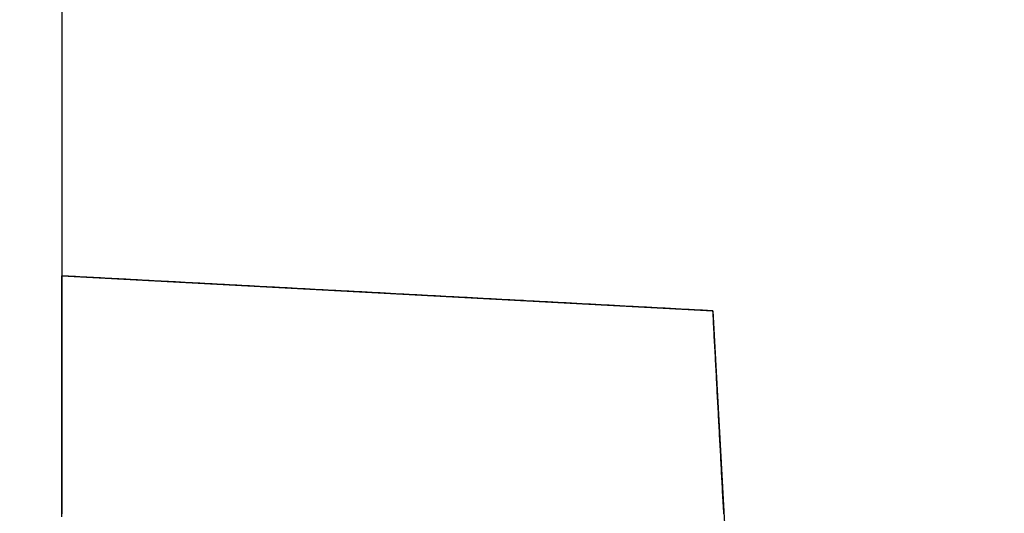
# Model space of a CAD drawing. Extents: x -4.4 to 4.4, y -6.1 to 5.8.
# Tile 14 of 157: x 3.831 to 3.9716, y -4.2489 to -4.1784. Entities that reach past the tile are written whole.
import ezdxf

# ---------------------------------------------------------------- set-up
doc = ezdxf.new("R2010")
doc.units = 0
doc.layers.get('0').update_dxf_attribs({"linetype": 'CONTINUOUS'})

# ---------------------------------------------------------------- blocks, each defined once
blk = doc.blocks.new('*U1')
at = {"extrusion": (1, 0, 0)}
for p, q in [((3.837, -4.175, 5.31), (3.837, -4.215, 5.31)), ((3.837, -4.215, 5.31), (3.837, -4.215, 5.36936))]:
    blk.add_line(p, q, dxfattribs=at)
for p, q in [((3.837, -4.175, 5.31), (3.837, -4.215, 5.31)), ((3.837, -4.215, 5.31), (3.93, -4.22, 5.31)), ((3.93, -4.22, 5.31), (3.935, -4.313, 5.31))]:
    blk.add_line(p, q)
at = {"extrusion": (0.053686, 0.998558, 0)}
for p, q in [((3.837, -4.215, 5.31), (3.837, -4.215, 5.36936)), ((3.837, -4.215, 5.31), (3.93, -4.22, 5.31)), ((3.93, -4.22, 5.31), (3.93, -4.22, 5.39097))]:
    blk.add_line(p, q, dxfattribs=at)
at = {"extrusion": (0.998558, 0.053686, 0)}
for q in [(3.93, -4.22, 5.39097), (3.935, -4.313, 5.31)]:
    blk.add_line((3.93, -4.22, 5.31), q, dxfattribs=at)
for points in [[(3.837, -4.17811, 4.97063), (3.837, -4.17879, 4.97058), (3.837, -4.17947, 4.97054), (3.837, -4.18014, 4.9705), (3.837, -4.18082, 4.97046), (3.837, -4.18149, 4.97042), (3.837, -4.18216, 4.97038), (3.837, -4.18284, 4.97035), (3.837, -4.18351, 4.97032), (3.837, -4.18417, 4.97029), (3.837, -4.18484, 4.97026), (3.837, -4.18551, 4.97023), (3.837, -4.18617, 4.97021), (3.837, -4.18684, 4.97018), (3.837, -4.1875, 4.97016), (3.837, -4.18816, 4.97014), (3.837, -4.18882, 4.97012), (3.837, -4.18948, 4.97011), (3.837, -4.19013, 4.97009), (3.837, -4.19079, 4.97008), (3.837, -4.19144, 4.97007), (3.837, -4.19209, 4.97006), (3.837, -4.19274, 4.97006), (3.837, -4.19339, 4.97005), (3.837, -4.19403, 4.97005), (3.837, -4.19468, 4.97005), (3.837, -4.19532, 4.97005), (3.837, -4.19597, 4.97005), (3.837, -4.19661, 4.97005), (3.837, -4.19726, 4.97006), (3.837, -4.19791, 4.97006), (3.837, -4.19856, 4.97007), (3.837, -4.19921, 4.97008), (3.837, -4.19987, 4.97009), (3.837, -4.20052, 4.97011), (3.837, -4.20118, 4.97012), (3.837, -4.20184, 4.97014), (3.837, -4.2025, 4.97016), (3.837, -4.20316, 4.97018), (3.837, -4.20383, 4.97021), (3.837, -4.20449, 4.97023), (3.837, -4.20516, 4.97026), (3.837, -4.20583, 4.97029), (3.837, -4.20649, 4.97032), (3.837, -4.20716, 4.97035), (3.837, -4.20784, 4.97038), (3.837, -4.20851, 4.97042), (3.837, -4.20918, 4.97046), (3.837, -4.20986, 4.9705), (3.837, -4.21053, 4.97054), (3.837, -4.21121, 4.97058), (3.837, -4.21189, 4.97063), (3.837, -4.21257, 4.97068), (3.837, -4.21325, 4.97072), (3.837, -4.21393, 4.97078), (3.837, -4.21461, 4.97083), (3.837, -4.21529, 4.97088), (3.837, -4.21597, 4.97094), (3.837, -4.21666, 4.971), (3.837, -4.21734, 4.97106), (3.837, -4.21803, 4.97112), (3.837, -4.21871, 4.97119), (3.837, -4.2194, 4.97125), (3.837, -4.22009, 4.97132), (3.837, -4.22077, 4.97139), (3.837, -4.22146, 4.97146), (3.837, -4.22215, 4.97154), (3.837, -4.22284, 4.97162), (3.837, -4.22353, 4.97169), (3.837, -4.22422, 4.97177), (3.837, -4.22491, 4.97186), (3.837, -4.2256, 4.97194), (3.837, -4.22629, 4.97203), (3.837, -4.22698, 4.97212), (3.837, -4.22767, 4.97221), (3.837, -4.22836, 4.9723), (3.837, -4.22906, 4.97239), (3.837, -4.22975, 4.97249), (3.837, -4.23044, 4.97259), (3.837, -4.23113, 4.97269), (3.837, -4.23182, 4.97279), (3.837, -4.23252, 4.9729), (3.837, -4.23321, 4.973), (3.837, -4.2339, 4.97311), (3.837, -4.23459, 4.97322), (3.837, -4.23528, 4.97334), (3.837, -4.23597, 4.97345), (3.837, -4.23666, 4.97357), (3.837, -4.23735, 4.97369), (3.837, -4.23804, 4.97381), (3.837, -4.23873, 4.97393), (3.837, -4.23942, 4.97406), (3.837, -4.24011, 4.97419), (3.837, -4.2408, 4.97432), (3.837, -4.24149, 4.97445), (3.837, -4.24218, 4.97458), (3.837, -4.24287, 4.97472), (3.837, -4.24355, 4.97486), (3.837, -4.24424, 4.975), (3.837, -4.24492, 4.97514), (3.837, -4.24561, 4.97529), (3.837, -4.24629, 4.97543), (3.837, -4.24698, 4.97558), (3.837, -4.24766, 4.97573), (3.837, -4.24834, 4.97589), (3.837, -4.24902, 4.97604)], [(3.837, -4.24941, 5.36407), (3.837, -4.24873, 5.36423), (3.837, -4.24805, 5.36438), (3.837, -4.24737, 5.36454), (3.837, -4.24668, 5.36469), (3.837, -4.246, 5.36483), (3.837, -4.24532, 5.36498), (3.837, -4.24463, 5.36512), (3.837, -4.24395, 5.36527), (3.837, -4.24326, 5.36541), (3.837, -4.24257, 5.36554), (3.837, -4.24188, 5.36568), (3.837, -4.2412, 5.36581), (3.837, -4.24051, 5.36594), (3.837, -4.23982, 5.36607), (3.837, -4.23913, 5.3662), (3.837, -4.23844, 5.36632), (3.837, -4.23775, 5.36645), (3.837, -4.23706, 5.36657), (3.837, -4.23637, 5.36669), (3.837, -4.23568, 5.3668), (3.837, -4.23499, 5.36692), (3.837, -4.2343, 5.36703), (3.837, -4.2336, 5.36714), (3.837, -4.23291, 5.36725), (3.837, -4.23222, 5.36735), (3.837, -4.23153, 5.36746), (3.837, -4.23084, 5.36756), (3.837, -4.23014, 5.36766), (3.837, -4.22945, 5.36776), (3.837, -4.22876, 5.36785), (3.837, -4.22807, 5.36795), (3.837, -4.22738, 5.36804), (3.837, -4.22669, 5.36813), (3.837, -4.226, 5.36821), (3.837, -4.22531, 5.3683), (3.837, -4.22461, 5.36838), (3.837, -4.22392, 5.36847), (3.837, -4.22324, 5.36855), (3.837, -4.22255, 5.36862), (3.837, -4.22186, 5.3687), (3.837, -4.22117, 5.36877), (3.837, -4.22048, 5.36884), (3.837, -4.21979, 5.36891), (3.837, -4.21911, 5.36898), (3.837, -4.21842, 5.36905), (3.837, -4.21773, 5.36911), (3.837, -4.21705, 5.36917), (3.837, -4.21637, 5.36923), (3.837, -4.21568, 5.36929), (3.837, -4.215, 5.36935)], [(3.837, -4.17811, 4.97063), (3.837, -4.17879, 4.97058), (3.837, -4.17947, 4.97054), (3.837, -4.18014, 4.9705), (3.837, -4.18082, 4.97046), (3.837, -4.18149, 4.97042), (3.837, -4.18216, 4.97038), (3.837, -4.18284, 4.97035), (3.837, -4.18351, 4.97032), (3.837, -4.18417, 4.97029), (3.837, -4.18484, 4.97026), (3.837, -4.18551, 4.97023), (3.837, -4.18617, 4.97021), (3.837, -4.18684, 4.97018), (3.837, -4.1875, 4.97016), (3.837, -4.18816, 4.97014), (3.837, -4.18882, 4.97012), (3.837, -4.18948, 4.97011), (3.837, -4.19013, 4.97009), (3.837, -4.19079, 4.97008), (3.837, -4.19144, 4.97007), (3.837, -4.19209, 4.97006), (3.837, -4.19274, 4.97006), (3.837, -4.19339, 4.97005), (3.837, -4.19403, 4.97005), (3.837, -4.19468, 4.97005), (3.837, -4.19532, 4.97005), (3.837, -4.19597, 4.97005), (3.837, -4.19661, 4.97005), (3.837, -4.19726, 4.97006), (3.837, -4.19791, 4.97006), (3.837, -4.19856, 4.97007), (3.837, -4.19921, 4.97008), (3.837, -4.19987, 4.97009), (3.837, -4.20052, 4.97011), (3.837, -4.20118, 4.97012), (3.837, -4.20184, 4.97014), (3.837, -4.2025, 4.97016), (3.837, -4.20316, 4.97018), (3.837, -4.20383, 4.97021), (3.837, -4.20449, 4.97023), (3.837, -4.20516, 4.97026), (3.837, -4.20583, 4.97029), (3.837, -4.20649, 4.97032), (3.837, -4.20716, 4.97035), (3.837, -4.20784, 4.97038), (3.837, -4.20851, 4.97042), (3.837, -4.20918, 4.97046), (3.837, -4.20986, 4.9705), (3.837, -4.21053, 4.97054), (3.837, -4.21121, 4.97058), (3.837, -4.21189, 4.97063), (3.837, -4.21257, 4.97068), (3.837, -4.21325, 4.97072), (3.837, -4.21393, 4.97078), (3.837, -4.21461, 4.97083), (3.837, -4.21529, 4.97088), (3.837, -4.21597, 4.97094), (3.837, -4.21666, 4.971), (3.837, -4.21734, 4.97106), (3.837, -4.21803, 4.97112), (3.837, -4.21871, 4.97119), (3.837, -4.2194, 4.97125), (3.837, -4.22009, 4.97132), (3.837, -4.22077, 4.97139), (3.837, -4.22146, 4.97146), (3.837, -4.22215, 4.97154), (3.837, -4.22284, 4.97162), (3.837, -4.22353, 4.97169), (3.837, -4.22422, 4.97177), (3.837, -4.22491, 4.97186), (3.837, -4.2256, 4.97194), (3.837, -4.22629, 4.97203), (3.837, -4.22698, 4.97212), (3.837, -4.22767, 4.97221), (3.837, -4.22836, 4.9723), (3.837, -4.22906, 4.97239), (3.837, -4.22975, 4.97249), (3.837, -4.23044, 4.97259), (3.837, -4.23113, 4.97269), (3.837, -4.23182, 4.97279), (3.837, -4.23252, 4.9729), (3.837, -4.23321, 4.973), (3.837, -4.2339, 4.97311), (3.837, -4.23459, 4.97322), (3.837, -4.23528, 4.97334), (3.837, -4.23597, 4.97345), (3.837, -4.23666, 4.97357), (3.837, -4.23735, 4.97369), (3.837, -4.23804, 4.97381), (3.837, -4.23873, 4.97393), (3.837, -4.23942, 4.97406), (3.837, -4.24011, 4.97419), (3.837, -4.2408, 4.97432), (3.837, -4.24149, 4.97445), (3.837, -4.24218, 4.97458), (3.837, -4.24287, 4.97472), (3.837, -4.24355, 4.97486), (3.837, -4.24424, 4.975), (3.837, -4.24492, 4.97514), (3.837, -4.24561, 4.97529), (3.837, -4.24629, 4.97543), (3.837, -4.24698, 4.97558), (3.837, -4.24766, 4.97573), (3.837, -4.24834, 4.97589), (3.837, -4.24902, 4.97604)], [(3.837, -4.24941, 5.36407), (3.837, -4.24873, 5.36423), (3.837, -4.24805, 5.36438), (3.837, -4.24737, 5.36454), (3.837, -4.24668, 5.36469), (3.837, -4.246, 5.36483), (3.837, -4.24532, 5.36498), (3.837, -4.24463, 5.36512), (3.837, -4.24395, 5.36527), (3.837, -4.24326, 5.36541), (3.837, -4.24257, 5.36554), (3.837, -4.24188, 5.36568), (3.837, -4.2412, 5.36581), (3.837, -4.24051, 5.36594), (3.837, -4.23982, 5.36607), (3.837, -4.23913, 5.3662), (3.837, -4.23844, 5.36632), (3.837, -4.23775, 5.36645), (3.837, -4.23706, 5.36657), (3.837, -4.23637, 5.36669), (3.837, -4.23568, 5.3668), (3.837, -4.23499, 5.36692), (3.837, -4.2343, 5.36703), (3.837, -4.2336, 5.36714), (3.837, -4.23291, 5.36725), (3.837, -4.23222, 5.36735), (3.837, -4.23153, 5.36746), (3.837, -4.23084, 5.36756), (3.837, -4.23014, 5.36766), (3.837, -4.22945, 5.36776), (3.837, -4.22876, 5.36785), (3.837, -4.22807, 5.36795), (3.837, -4.22738, 5.36804), (3.837, -4.22669, 5.36813), (3.837, -4.226, 5.36821), (3.837, -4.22531, 5.3683), (3.837, -4.22461, 5.36838), (3.837, -4.22392, 5.36847), (3.837, -4.22324, 5.36855), (3.837, -4.22255, 5.36862), (3.837, -4.22186, 5.3687), (3.837, -4.22117, 5.36877), (3.837, -4.22048, 5.36884), (3.837, -4.21979, 5.36891), (3.837, -4.21911, 5.36898), (3.837, -4.21842, 5.36905), (3.837, -4.21773, 5.36911), (3.837, -4.21705, 5.36917), (3.837, -4.21637, 5.36923), (3.837, -4.21568, 5.36929), (3.837, -4.215, 5.36935)], [(3.93, -4.22, 5.39089), (3.92963, -4.21998, 5.39088), (3.92925, -4.21996, 5.39086), (3.92887, -4.21994, 5.39084), (3.92849, -4.21992, 5.39083), (3.92812, -4.2199, 5.39081), (3.92774, -4.21988, 5.3908), (3.92736, -4.21986, 5.39078), (3.92698, -4.21984, 5.39076), (3.9266, -4.21982, 5.39075), (3.92622, -4.2198, 5.39073), (3.92584, -4.21978, 5.39071), (3.92546, -4.21976, 5.39069), (3.92509, -4.21974, 5.39067), (3.92471, -4.21972, 5.39065), (3.92433, -4.21969, 5.39063), (3.92395, -4.21967, 5.39061), (3.92357, -4.21965, 5.39059), (3.92319, -4.21963, 5.39057), (3.92281, -4.21961, 5.39055), (3.92242, -4.21959, 5.39052), (3.92204, -4.21957, 5.3905), (3.92166, -4.21955, 5.39048), (3.92128, -4.21953, 5.39046), (3.9209, -4.21951, 5.39043), (3.92052, -4.21949, 5.39041), (3.92014, -4.21947, 5.39038), (3.91976, -4.21945, 5.39036), (3.91938, -4.21943, 5.39033), (3.91899, -4.21941, 5.3903), (3.91861, -4.21939, 5.39028), (3.91823, -4.21937, 5.39025), (3.91785, -4.21935, 5.39022), (3.91747, -4.21933, 5.39019), (3.91709, -4.21931, 5.39017), (3.9167, -4.21929, 5.39014), (3.91632, -4.21926, 5.39011), (3.91594, -4.21924, 5.39008), (3.91556, -4.21922, 5.39005), (3.91517, -4.2192, 5.39001), (3.91479, -4.21918, 5.38998), (3.91441, -4.21916, 5.38995), (3.91403, -4.21914, 5.38992), (3.91364, -4.21912, 5.38988), (3.91326, -4.2191, 5.38985), (3.91288, -4.21908, 5.38982), (3.9125, -4.21906, 5.38978), (3.91211, -4.21904, 5.38974), (3.91173, -4.21902, 5.38971), (3.91135, -4.219, 5.38967), (3.91096, -4.21898, 5.38963), (3.91058, -4.21896, 5.3896), (3.9102, -4.21894, 5.38956), (3.90982, -4.21891, 5.38952), (3.90943, -4.21889, 5.38948), (3.90905, -4.21887, 5.38944), (3.90867, -4.21885, 5.3894), (3.90828, -4.21883, 5.38936), (3.9079, -4.21881, 5.38931), (3.90752, -4.21879, 5.38927), (3.90714, -4.21877, 5.38923), (3.90675, -4.21875, 5.38919), (3.90637, -4.21873, 5.38914), (3.90599, -4.21871, 5.3891), (3.9056, -4.21869, 5.38905), (3.90522, -4.21867, 5.389), (3.90484, -4.21865, 5.38896), (3.90446, -4.21863, 5.38891), (3.90407, -4.21861, 5.38886), (3.90369, -4.21859, 5.38881), (3.90331, -4.21856, 5.38876), (3.90293, -4.21854, 5.38871), (3.90254, -4.21852, 5.38866), (3.90216, -4.2185, 5.38861), (3.90178, -4.21848, 5.38856), (3.9014, -4.21846, 5.38851), (3.90102, -4.21844, 5.38845), (3.90063, -4.21842, 5.3884), (3.90025, -4.2184, 5.38834), (3.89987, -4.21838, 5.38829), (3.89949, -4.21836, 5.38823), (3.89911, -4.21834, 5.38817), (3.89873, -4.21832, 5.38812), (3.89834, -4.2183, 5.38806), (3.89796, -4.21828, 5.388), (3.89758, -4.21826, 5.38794), (3.8972, -4.21824, 5.38788), (3.89682, -4.21822, 5.38782), (3.89644, -4.2182, 5.38775), (3.89606, -4.21818, 5.38769), (3.89568, -4.21815, 5.38763), (3.8953, -4.21813, 5.38756), (3.89492, -4.21811, 5.3875), (3.89454, -4.21809, 5.38743), (3.89416, -4.21807, 5.38737), (3.89378, -4.21805, 5.3873), (3.8934, -4.21803, 5.38723), (3.89302, -4.21801, 5.38717), (3.89264, -4.21799, 5.3871), (3.89226, -4.21797, 5.38703), (3.89188, -4.21795, 5.38696), (3.8915, -4.21793, 5.38689), (3.89113, -4.21791, 5.38682), (3.89075, -4.21789, 5.38674), (3.89037, -4.21787, 5.38667), (3.88999, -4.21785, 5.3866), (3.88961, -4.21783, 5.38652), (3.88924, -4.21781, 5.38645), (3.88886, -4.21779, 5.38638), (3.88848, -4.21777, 5.3863), (3.8881, -4.21775, 5.38622), (3.88773, -4.21773, 5.38615), (3.88735, -4.21771, 5.38607), (3.88697, -4.21769, 5.38599), (3.8866, -4.21767, 5.38591), (3.88622, -4.21765, 5.38583), (3.88585, -4.21763, 5.38575), (3.88547, -4.21761, 5.38567), (3.88509, -4.21759, 5.38559), (3.88472, -4.21757, 5.38551), (3.88434, -4.21755, 5.38542), (3.88397, -4.21753, 5.38534), (3.8836, -4.21751, 5.38526), (3.88322, -4.21748, 5.38517), (3.88285, -4.21746, 5.38509), (3.88247, -4.21744, 5.385), (3.8821, -4.21742, 5.38492), (3.88173, -4.2174, 5.38483), (3.88135, -4.21738, 5.38474), (3.88098, -4.21736, 5.38465), (3.88061, -4.21734, 5.38457), (3.88024, -4.21732, 5.38448), (3.87986, -4.2173, 5.38439), (3.87949, -4.21728, 5.3843), (3.87912, -4.21726, 5.3842), (3.87875, -4.21724, 5.38411), (3.87838, -4.21722, 5.38402), (3.87801, -4.2172, 5.38393), (3.87764, -4.21718, 5.38383), (3.87727, -4.21716, 5.38374), (3.8769, -4.21714, 5.38365), (3.87653, -4.21713, 5.38355), (3.87616, -4.21711, 5.38346), (3.87579, -4.21709, 5.38336), (3.87542, -4.21707, 5.38326), (3.87505, -4.21705, 5.38317), (3.87468, -4.21703, 5.38307), (3.87432, -4.21701, 5.38297), (3.87395, -4.21699, 5.38287), (3.87358, -4.21697, 5.38277), (3.87321, -4.21695, 5.38267), (3.87285, -4.21693, 5.38257), (3.87248, -4.21691, 5.38247), (3.87212, -4.21689, 5.38237), (3.87175, -4.21687, 5.38226), (3.87138, -4.21685, 5.38216), (3.87102, -4.21683, 5.38206), (3.87065, -4.21681, 5.38195), (3.87029, -4.21679, 5.38185), (3.86993, -4.21677, 5.38174), (3.86956, -4.21675, 5.38164), (3.8692, -4.21673, 5.38153), (3.86884, -4.21671, 5.38142), (3.86847, -4.21669, 5.38132), (3.86811, -4.21667, 5.38121), (3.86775, -4.21665, 5.3811), (3.86739, -4.21663, 5.38099), (3.86703, -4.21661, 5.38088), (3.86667, -4.2166, 5.38077), (3.86631, -4.21658, 5.38066), (3.86595, -4.21656, 5.38055), (3.86559, -4.21654, 5.38044), (3.86523, -4.21652, 5.38033), (3.86487, -4.2165, 5.38022), (3.86451, -4.21648, 5.3801), (3.86415, -4.21646, 5.37999), (3.8638, -4.21644, 5.37987), (3.86344, -4.21642, 5.37976), (3.86308, -4.2164, 5.37964), (3.86273, -4.21638, 5.37953), (3.86237, -4.21636, 5.37941), (3.86201, -4.21634, 5.3793), (3.86166, -4.21633, 5.37918), (3.8613, -4.21631, 5.37906), (3.86095, -4.21629, 5.37894), (3.8606, -4.21627, 5.37882), (3.86024, -4.21625, 5.37871), (3.85989, -4.21623, 5.37859), (3.85954, -4.21621, 5.37847), (3.85919, -4.21619, 5.37834), (3.85883, -4.21617, 5.37822), (3.85848, -4.21615, 5.3781), (3.85813, -4.21614, 5.37798), (3.85778, -4.21612, 5.37786), (3.85743, -4.2161, 5.37773), (3.85708, -4.21608, 5.37761), (3.85673, -4.21606, 5.37749), (3.85638, -4.21604, 5.37736), (3.85604, -4.21602, 5.37724), (3.85569, -4.216, 5.37711), (3.85534, -4.21599, 5.37699), (3.85499, -4.21597, 5.37686), (3.85465, -4.21595, 5.37673), (3.8543, -4.21593, 5.3766), (3.85396, -4.21591, 5.37648), (3.85361, -4.21589, 5.37635), (3.85327, -4.21587, 5.37622), (3.85292, -4.21586, 5.37609), (3.85258, -4.21584, 5.37596), (3.85224, -4.21582, 5.37583), (3.8519, -4.2158, 5.3757), (3.85155, -4.21578, 5.37557), (3.85121, -4.21576, 5.37544), (3.85087, -4.21575, 5.37531), (3.85053, -4.21573, 5.37517), (3.85019, -4.21571, 5.37504), (3.84985, -4.21569, 5.37491), (3.84951, -4.21567, 5.37477), (3.84918, -4.21565, 5.37464), (3.84884, -4.21564, 5.37451), (3.8485, -4.21562, 5.37437), (3.84816, -4.2156, 5.37423), (3.84783, -4.21558, 5.3741), (3.84749, -4.21556, 5.37396), (3.84716, -4.21555, 5.37383), (3.84682, -4.21553, 5.37369), (3.84649, -4.21551, 5.37355), (3.84616, -4.21549, 5.37341), (3.84582, -4.21547, 5.37327), (3.84549, -4.21546, 5.37314), (3.84516, -4.21544, 5.373), (3.84483, -4.21542, 5.37286), (3.8445, -4.2154, 5.37272), (3.84417, -4.21539, 5.37258), (3.84384, -4.21537, 5.37244), (3.84351, -4.21535, 5.37229), (3.84318, -4.21533, 5.37215), (3.84285, -4.21531, 5.37201), (3.84253, -4.2153, 5.37187), (3.8422, -4.21528, 5.37172), (3.84188, -4.21526, 5.37158), (3.84155, -4.21524, 5.37144), (3.84123, -4.21523, 5.37129), (3.8409, -4.21521, 5.37115), (3.84058, -4.21519, 5.371), (3.84025, -4.21517, 5.37086), (3.83993, -4.21516, 5.37071), (3.83961, -4.21514, 5.37056), (3.83928, -4.21512, 5.37042), (3.83896, -4.21511, 5.37027), (3.83863, -4.21509, 5.37012), (3.8383, -4.21507, 5.36997), (3.83798, -4.21505, 5.36982), (3.83765, -4.21504, 5.36966), (3.83733, -4.21502, 5.36951), (3.837, -4.215, 5.36936)], [(3.93, -4.22, 5.39089), (3.92963, -4.21998, 5.39088), (3.92925, -4.21996, 5.39086), (3.92887, -4.21994, 5.39084), (3.92849, -4.21992, 5.39083), (3.92812, -4.2199, 5.39081), (3.92774, -4.21988, 5.3908), (3.92736, -4.21986, 5.39078), (3.92698, -4.21984, 5.39076), (3.9266, -4.21982, 5.39075), (3.92622, -4.2198, 5.39073), (3.92584, -4.21978, 5.39071), (3.92546, -4.21976, 5.39069), (3.92509, -4.21974, 5.39067), (3.92471, -4.21972, 5.39065), (3.92433, -4.21969, 5.39063), (3.92395, -4.21967, 5.39061), (3.92357, -4.21965, 5.39059), (3.92319, -4.21963, 5.39057), (3.92281, -4.21961, 5.39055), (3.92242, -4.21959, 5.39052), (3.92204, -4.21957, 5.3905), (3.92166, -4.21955, 5.39048), (3.92128, -4.21953, 5.39046), (3.9209, -4.21951, 5.39043), (3.92052, -4.21949, 5.39041), (3.92014, -4.21947, 5.39038), (3.91976, -4.21945, 5.39036), (3.91938, -4.21943, 5.39033), (3.91899, -4.21941, 5.3903), (3.91861, -4.21939, 5.39028), (3.91823, -4.21937, 5.39025), (3.91785, -4.21935, 5.39022), (3.91747, -4.21933, 5.39019), (3.91709, -4.21931, 5.39017), (3.9167, -4.21929, 5.39014), (3.91632, -4.21926, 5.39011), (3.91594, -4.21924, 5.39008), (3.91556, -4.21922, 5.39005), (3.91517, -4.2192, 5.39001), (3.91479, -4.21918, 5.38998), (3.91441, -4.21916, 5.38995), (3.91403, -4.21914, 5.38992), (3.91364, -4.21912, 5.38988), (3.91326, -4.2191, 5.38985), (3.91288, -4.21908, 5.38982), (3.9125, -4.21906, 5.38978), (3.91211, -4.21904, 5.38974), (3.91173, -4.21902, 5.38971), (3.91135, -4.219, 5.38967), (3.91096, -4.21898, 5.38963), (3.91058, -4.21896, 5.3896), (3.9102, -4.21894, 5.38956), (3.90982, -4.21891, 5.38952), (3.90943, -4.21889, 5.38948), (3.90905, -4.21887, 5.38944), (3.90867, -4.21885, 5.3894), (3.90828, -4.21883, 5.38936), (3.9079, -4.21881, 5.38931), (3.90752, -4.21879, 5.38927), (3.90714, -4.21877, 5.38923), (3.90675, -4.21875, 5.38919), (3.90637, -4.21873, 5.38914), (3.90599, -4.21871, 5.3891), (3.9056, -4.21869, 5.38905), (3.90522, -4.21867, 5.389), (3.90484, -4.21865, 5.38896), (3.90446, -4.21863, 5.38891), (3.90407, -4.21861, 5.38886), (3.90369, -4.21859, 5.38881), (3.90331, -4.21856, 5.38876), (3.90293, -4.21854, 5.38871), (3.90254, -4.21852, 5.38866), (3.90216, -4.2185, 5.38861), (3.90178, -4.21848, 5.38856), (3.9014, -4.21846, 5.38851), (3.90102, -4.21844, 5.38845), (3.90063, -4.21842, 5.3884), (3.90025, -4.2184, 5.38834), (3.89987, -4.21838, 5.38829), (3.89949, -4.21836, 5.38823), (3.89911, -4.21834, 5.38817), (3.89873, -4.21832, 5.38812), (3.89834, -4.2183, 5.38806), (3.89796, -4.21828, 5.388), (3.89758, -4.21826, 5.38794), (3.8972, -4.21824, 5.38788), (3.89682, -4.21822, 5.38782), (3.89644, -4.2182, 5.38775), (3.89606, -4.21818, 5.38769), (3.89568, -4.21815, 5.38763), (3.8953, -4.21813, 5.38756), (3.89492, -4.21811, 5.3875), (3.89454, -4.21809, 5.38743), (3.89416, -4.21807, 5.38737), (3.89378, -4.21805, 5.3873), (3.8934, -4.21803, 5.38723), (3.89302, -4.21801, 5.38717), (3.89264, -4.21799, 5.3871), (3.89226, -4.21797, 5.38703), (3.89188, -4.21795, 5.38696), (3.8915, -4.21793, 5.38689), (3.89113, -4.21791, 5.38682), (3.89075, -4.21789, 5.38674), (3.89037, -4.21787, 5.38667), (3.88999, -4.21785, 5.3866), (3.88961, -4.21783, 5.38652), (3.88924, -4.21781, 5.38645), (3.88886, -4.21779, 5.38638), (3.88848, -4.21777, 5.3863), (3.8881, -4.21775, 5.38622), (3.88773, -4.21773, 5.38615), (3.88735, -4.21771, 5.38607), (3.88697, -4.21769, 5.38599), (3.8866, -4.21767, 5.38591), (3.88622, -4.21765, 5.38583), (3.88585, -4.21763, 5.38575), (3.88547, -4.21761, 5.38567), (3.88509, -4.21759, 5.38559), (3.88472, -4.21757, 5.38551), (3.88434, -4.21755, 5.38542), (3.88397, -4.21753, 5.38534), (3.8836, -4.21751, 5.38526), (3.88322, -4.21748, 5.38517), (3.88285, -4.21746, 5.38509), (3.88247, -4.21744, 5.385), (3.8821, -4.21742, 5.38492), (3.88173, -4.2174, 5.38483), (3.88135, -4.21738, 5.38474), (3.88098, -4.21736, 5.38465), (3.88061, -4.21734, 5.38457), (3.88024, -4.21732, 5.38448), (3.87986, -4.2173, 5.38439), (3.87949, -4.21728, 5.3843), (3.87912, -4.21726, 5.3842), (3.87875, -4.21724, 5.38411), (3.87838, -4.21722, 5.38402), (3.87801, -4.2172, 5.38393), (3.87764, -4.21718, 5.38383), (3.87727, -4.21716, 5.38374), (3.8769, -4.21714, 5.38365), (3.87653, -4.21713, 5.38355), (3.87616, -4.21711, 5.38346), (3.87579, -4.21709, 5.38336), (3.87542, -4.21707, 5.38326), (3.87505, -4.21705, 5.38317), (3.87468, -4.21703, 5.38307), (3.87432, -4.21701, 5.38297), (3.87395, -4.21699, 5.38287), (3.87358, -4.21697, 5.38277), (3.87321, -4.21695, 5.38267), (3.87285, -4.21693, 5.38257), (3.87248, -4.21691, 5.38247), (3.87212, -4.21689, 5.38237), (3.87175, -4.21687, 5.38226), (3.87138, -4.21685, 5.38216), (3.87102, -4.21683, 5.38206), (3.87065, -4.21681, 5.38195), (3.87029, -4.21679, 5.38185), (3.86993, -4.21677, 5.38174), (3.86956, -4.21675, 5.38164), (3.8692, -4.21673, 5.38153), (3.86884, -4.21671, 5.38142), (3.86847, -4.21669, 5.38132), (3.86811, -4.21667, 5.38121), (3.86775, -4.21665, 5.3811), (3.86739, -4.21663, 5.38099), (3.86703, -4.21661, 5.38088), (3.86667, -4.2166, 5.38077), (3.86631, -4.21658, 5.38066), (3.86595, -4.21656, 5.38055), (3.86559, -4.21654, 5.38044), (3.86523, -4.21652, 5.38033), (3.86487, -4.2165, 5.38022), (3.86451, -4.21648, 5.3801), (3.86415, -4.21646, 5.37999), (3.8638, -4.21644, 5.37987), (3.86344, -4.21642, 5.37976), (3.86308, -4.2164, 5.37964), (3.86273, -4.21638, 5.37953), (3.86237, -4.21636, 5.37941), (3.86201, -4.21634, 5.3793), (3.86166, -4.21633, 5.37918), (3.8613, -4.21631, 5.37906), (3.86095, -4.21629, 5.37894), (3.8606, -4.21627, 5.37882), (3.86024, -4.21625, 5.37871), (3.85989, -4.21623, 5.37859), (3.85954, -4.21621, 5.37847), (3.85919, -4.21619, 5.37834), (3.85883, -4.21617, 5.37822), (3.85848, -4.21615, 5.3781), (3.85813, -4.21614, 5.37798), (3.85778, -4.21612, 5.37786), (3.85743, -4.2161, 5.37773), (3.85708, -4.21608, 5.37761), (3.85673, -4.21606, 5.37749), (3.85638, -4.21604, 5.37736), (3.85604, -4.21602, 5.37724), (3.85569, -4.216, 5.37711), (3.85534, -4.21599, 5.37699), (3.85499, -4.21597, 5.37686), (3.85465, -4.21595, 5.37673), (3.8543, -4.21593, 5.3766), (3.85396, -4.21591, 5.37648), (3.85361, -4.21589, 5.37635), (3.85327, -4.21587, 5.37622), (3.85292, -4.21586, 5.37609), (3.85258, -4.21584, 5.37596), (3.85224, -4.21582, 5.37583), (3.8519, -4.2158, 5.3757), (3.85155, -4.21578, 5.37557), (3.85121, -4.21576, 5.37544), (3.85087, -4.21575, 5.37531), (3.85053, -4.21573, 5.37517), (3.85019, -4.21571, 5.37504), (3.84985, -4.21569, 5.37491), (3.84951, -4.21567, 5.37477), (3.84918, -4.21565, 5.37464), (3.84884, -4.21564, 5.37451), (3.8485, -4.21562, 5.37437), (3.84816, -4.2156, 5.37423), (3.84783, -4.21558, 5.3741), (3.84749, -4.21556, 5.37396), (3.84716, -4.21555, 5.37383), (3.84682, -4.21553, 5.37369), (3.84649, -4.21551, 5.37355), (3.84616, -4.21549, 5.37341), (3.84582, -4.21547, 5.37327), (3.84549, -4.21546, 5.37314), (3.84516, -4.21544, 5.373), (3.84483, -4.21542, 5.37286), (3.8445, -4.2154, 5.37272), (3.84417, -4.21539, 5.37258), (3.84384, -4.21537, 5.37244), (3.84351, -4.21535, 5.37229), (3.84318, -4.21533, 5.37215), (3.84285, -4.21531, 5.37201), (3.84253, -4.2153, 5.37187), (3.8422, -4.21528, 5.37172), (3.84188, -4.21526, 5.37158), (3.84155, -4.21524, 5.37144), (3.84123, -4.21523, 5.37129), (3.8409, -4.21521, 5.37115), (3.84058, -4.21519, 5.371), (3.84025, -4.21517, 5.37086), (3.83993, -4.21516, 5.37071), (3.83961, -4.21514, 5.37056), (3.83928, -4.21512, 5.37042), (3.83896, -4.21511, 5.37027), (3.83863, -4.21509, 5.37012), (3.8383, -4.21507, 5.36997), (3.83798, -4.21505, 5.36982), (3.83765, -4.21504, 5.36966), (3.83733, -4.21502, 5.36951), (3.837, -4.215, 5.36936)], [(3.93156, -4.24898, 5.38845), (3.93154, -4.2486, 5.38851), (3.93152, -4.24822, 5.38856), (3.9315, -4.24784, 5.38861), (3.93148, -4.24746, 5.38866), (3.93146, -4.24707, 5.38871), (3.93144, -4.24669, 5.38876), (3.93141, -4.24631, 5.38881), (3.93139, -4.24593, 5.38886), (3.93137, -4.24554, 5.38891), (3.93135, -4.24516, 5.38896), (3.93133, -4.24478, 5.389), (3.93131, -4.2444, 5.38905), (3.93129, -4.24401, 5.3891), (3.93127, -4.24363, 5.38914), (3.93125, -4.24325, 5.38919), (3.93123, -4.24286, 5.38923), (3.93121, -4.24248, 5.38927), (3.93119, -4.2421, 5.38931), (3.93117, -4.24172, 5.38936), (3.93115, -4.24133, 5.3894), (3.93113, -4.24095, 5.38944), (3.93111, -4.24057, 5.38948), (3.93109, -4.24018, 5.38952), (3.93106, -4.2398, 5.38956), (3.93104, -4.23942, 5.3896), (3.93102, -4.23904, 5.38963), (3.931, -4.23865, 5.38967), (3.93098, -4.23827, 5.38971), (3.93096, -4.23789, 5.38974), (3.93094, -4.2375, 5.38978), (3.93092, -4.23712, 5.38982), (3.9309, -4.23674, 5.38985), (3.93088, -4.23636, 5.38988), (3.93086, -4.23597, 5.38992), (3.93084, -4.23559, 5.38995), (3.93082, -4.23521, 5.38998), (3.9308, -4.23483, 5.39001), (3.93078, -4.23444, 5.39005), (3.93076, -4.23406, 5.39008), (3.93074, -4.23368, 5.39011), (3.93071, -4.2333, 5.39014), (3.93069, -4.23291, 5.39017), (3.93067, -4.23253, 5.39019), (3.93065, -4.23215, 5.39022), (3.93063, -4.23177, 5.39025), (3.93061, -4.23139, 5.39028), (3.93059, -4.23101, 5.3903), (3.93057, -4.23062, 5.39033), (3.93055, -4.23024, 5.39036), (3.93053, -4.22986, 5.39038), (3.93051, -4.22948, 5.39041), (3.93049, -4.2291, 5.39043), (3.93047, -4.22872, 5.39046), (3.93045, -4.22834, 5.39048), (3.93043, -4.22796, 5.3905), (3.93041, -4.22758, 5.39052), (3.93039, -4.22719, 5.39055), (3.93037, -4.22681, 5.39057), (3.93035, -4.22643, 5.39059), (3.93033, -4.22605, 5.39061), (3.93031, -4.22567, 5.39063), (3.93028, -4.22529, 5.39065), (3.93026, -4.22491, 5.39067), (3.93024, -4.22454, 5.39069), (3.93022, -4.22416, 5.39071), (3.9302, -4.22378, 5.39073), (3.93018, -4.2234, 5.39075), (3.93016, -4.22302, 5.39076), (3.93014, -4.22264, 5.39078), (3.93012, -4.22226, 5.3908), (3.9301, -4.22188, 5.39081), (3.93008, -4.22151, 5.39083), (3.93006, -4.22113, 5.39084), (3.93004, -4.22075, 5.39086), (3.93002, -4.22037, 5.39088), (3.93, -4.22, 5.39089)], [(3.93156, -4.24898, 5.38845), (3.93154, -4.2486, 5.38851), (3.93152, -4.24822, 5.38856), (3.9315, -4.24784, 5.38861), (3.93148, -4.24746, 5.38866), (3.93146, -4.24707, 5.38871), (3.93144, -4.24669, 5.38876), (3.93141, -4.24631, 5.38881), (3.93139, -4.24593, 5.38886), (3.93137, -4.24554, 5.38891), (3.93135, -4.24516, 5.38896), (3.93133, -4.24478, 5.389), (3.93131, -4.2444, 5.38905), (3.93129, -4.24401, 5.3891), (3.93127, -4.24363, 5.38914), (3.93125, -4.24325, 5.38919), (3.93123, -4.24286, 5.38923), (3.93121, -4.24248, 5.38927), (3.93119, -4.2421, 5.38931), (3.93117, -4.24172, 5.38936), (3.93115, -4.24133, 5.3894), (3.93113, -4.24095, 5.38944), (3.93111, -4.24057, 5.38948), (3.93109, -4.24018, 5.38952), (3.93106, -4.2398, 5.38956), (3.93104, -4.23942, 5.3896), (3.93102, -4.23904, 5.38963), (3.931, -4.23865, 5.38967), (3.93098, -4.23827, 5.38971), (3.93096, -4.23789, 5.38974), (3.93094, -4.2375, 5.38978), (3.93092, -4.23712, 5.38982), (3.9309, -4.23674, 5.38985), (3.93088, -4.23636, 5.38988), (3.93086, -4.23597, 5.38992), (3.93084, -4.23559, 5.38995), (3.93082, -4.23521, 5.38998), (3.9308, -4.23483, 5.39001), (3.93078, -4.23444, 5.39005), (3.93076, -4.23406, 5.39008), (3.93074, -4.23368, 5.39011), (3.93071, -4.2333, 5.39014), (3.93069, -4.23291, 5.39017), (3.93067, -4.23253, 5.39019), (3.93065, -4.23215, 5.39022), (3.93063, -4.23177, 5.39025), (3.93061, -4.23139, 5.39028), (3.93059, -4.23101, 5.3903), (3.93057, -4.23062, 5.39033), (3.93055, -4.23024, 5.39036), (3.93053, -4.22986, 5.39038), (3.93051, -4.22948, 5.39041), (3.93049, -4.2291, 5.39043), (3.93047, -4.22872, 5.39046), (3.93045, -4.22834, 5.39048), (3.93043, -4.22796, 5.3905), (3.93041, -4.22758, 5.39052), (3.93039, -4.22719, 5.39055), (3.93037, -4.22681, 5.39057), (3.93035, -4.22643, 5.39059), (3.93033, -4.22605, 5.39061), (3.93031, -4.22567, 5.39063), (3.93028, -4.22529, 5.39065), (3.93026, -4.22491, 5.39067), (3.93024, -4.22454, 5.39069), (3.93022, -4.22416, 5.39071), (3.9302, -4.22378, 5.39073), (3.93018, -4.2234, 5.39075), (3.93016, -4.22302, 5.39076), (3.93014, -4.22264, 5.39078), (3.93012, -4.22226, 5.3908), (3.9301, -4.22188, 5.39081), (3.93008, -4.22151, 5.39083), (3.93006, -4.22113, 5.39084), (3.93004, -4.22075, 5.39086), (3.93002, -4.22037, 5.39088), (3.93, -4.22, 5.39089)]]:
    blk.add_polyline3d(points)
blk.add_circle((3.955, -4.195, 5.25), 0.195)
at = {"extrusion": (0, 0, -1)}
for centre in [(-3.955, -4.195, -5.31), (-3.955, -4.195, -5.31), (-3.955, -4.195, -5.25)]:
    blk.add_circle(centre, 0.195, dxfattribs=at)

msp = doc.modelspace()

# ---------------------------------------------------------------- block references
msp.add_blockref('*U1', (0, 0))

doc.saveas('drawing.dxf')
